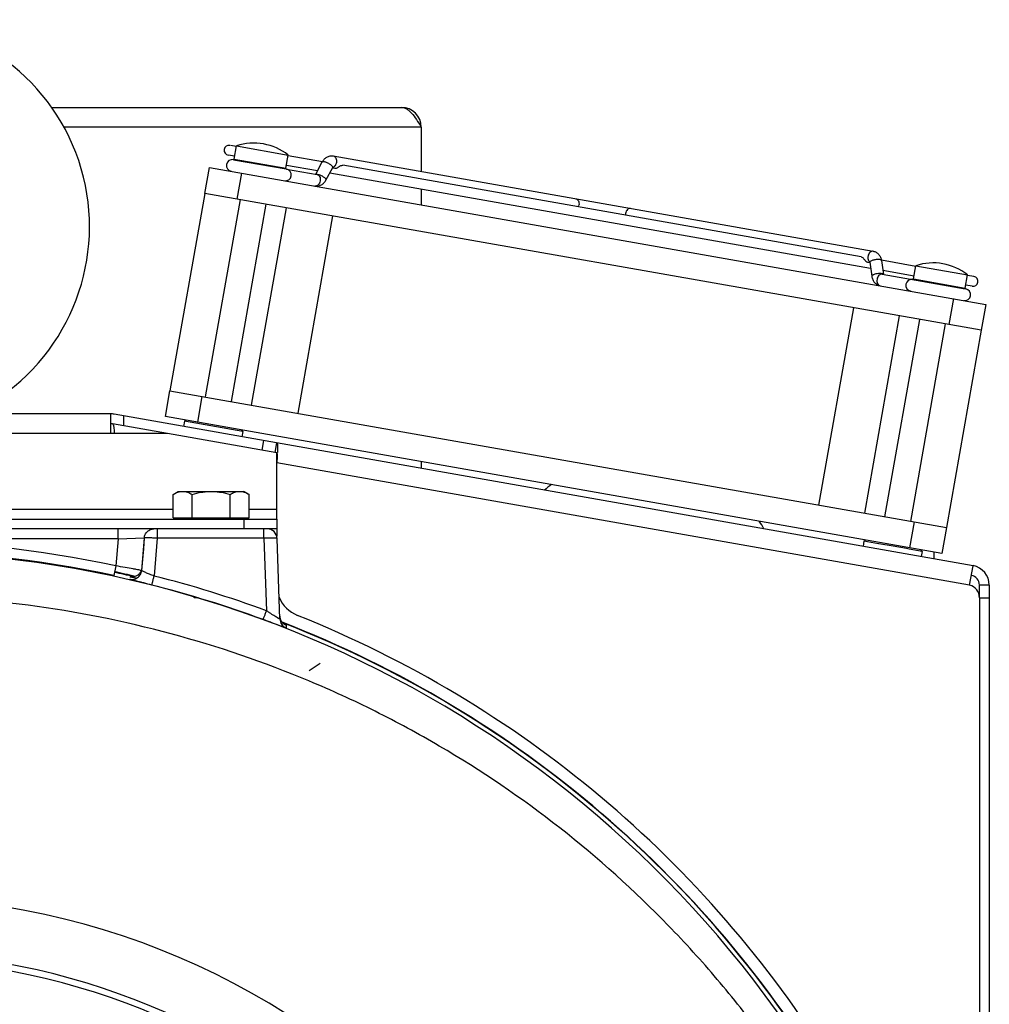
# Model space of a CAD drawing. Extents: x -1622 to 1181, y 8 to 1633.
# Tile 63 of 83: x 60 to 207, y 929 to 1079. Entities that reach past the tile are written whole.
import ezdxf

# ---------------------------------------------------------------- set-up
doc = ezdxf.new("R2010")
doc.units = 0
doc.header["$LTSCALE"] = 65.395
doc.layers.get('0').update_dxf_attribs({"linetype": 'CONTINUOUS'})
doc.layers.add('3_ALL_AXES', color=7, linetype='CONTINUOUS')

msp = doc.modelspace()

# ---------------------------------------------------------------- linework, layer by layer
at = {"color": 6, "linetype": 'CONTINUOUS'}
for p, q in [((64.77, 1065.42), (118.03, 1065.42)), ((121.03, 1062.42), (121.03, 1055.66)), ((121.03, 1052.97), (121.03, 1050.58)), ((121.03, 1011.49), (121.03, 1010.47)), ((99.51, 987.54), (99.08, 999.81)), ((76.86, 993.95), (76.88, 993.95)), ((76.88, 993.95), (76.9, 993.94)), ((76.96, 993.93), (77.05, 993.91)), ((77.05, 993.91), (77.13, 993.9)), ((77.13, 993.9), (77.23, 993.88)), ((77.23, 993.88), (77.39, 993.85)), ((77.39, 993.85), (77.57, 993.81)), ((77.57, 993.81), (77.74, 993.77))]:
    msp.add_line(p, q, dxfattribs=at)
at = {"color": 9, "linetype": 'CONTINUOUS'}
for p, q in [((121.03, 1062.42), (66.64, 1062.42)), ((92.55, 1057.53), (100.42, 1056.14)), ((93, 1051.46), (93.69, 1055.4)), ((195.95, 1039.3), (203.83, 1037.91)), ((202.02, 1036.3), (201.33, 1032.36)), ((87.01, 1017.49), (87.7, 1021.43)), ((75.77, 1016.93), (75.77, 1018.45)), ((73.77, 1015.76), (4.29, 1015.76)), ((96.8, 1013.22), (97.06, 1014.7)), ((204.49, 992.71), (99.03, 1011.3)), ((-5.19, 1004.26), (83.26, 1004.26)), ((94.81, 1004.26), (99.03, 1004.26)), ((94.03, 1002.76), (94.03, 1001.26)), ((74.89, 999.76), (74.89, 1001.26)), ((80.83, 1001.26), (80.83, 999.84)), ((97.08, 999.84), (97.08, 1001.26)), ((196.03, 1002.32), (195.34, 998.38)), ((74.89, 999.76), (3.18, 999.76)), ((74.89, 999.76), (74.52, 995.63)), ((74.89, 999.76), (78.86, 999.89)), ((78.86, 999.89), (78.45, 994.92)), ((78.86, 999.89), (78.73, 998.23)), ((80.83, 999.84), (80.37, 994.09)), ((97.08, 999.84), (80.83, 999.84)), ((97.08, 999.84), (97.47, 988.8)), ((78.73, 998.23), (78.59, 996.58)), ((78.59, 996.58), (78.45, 994.92)), ((207.49, 990.71), (205.99, 990.71)), ((103.96, 979.7), (105.62, 980.81))]:
    msp.add_line(p, q, dxfattribs=at)
at = {"color": 7, "linetype": 'CONTINUOUS'}
for p, q in [((92.55, 1057.53), (92.9, 1059.55)), ((100.42, 1056.14), (100.78, 1058.16)), ((107.64, 1058.02), (189.81, 1043.53)), ((92.43, 1057.45), (100.44, 1056.04)), ((104.96, 1055.24), (105.96, 1057.1)), ((88.07, 1052.33), (88.77, 1056.27)), ((88.77, 1056.27), (206.95, 1035.43)), ((100.51, 1056.03), (105.16, 1055.21)), ((106.52, 1054.35), (107.55, 1056.25)), ((107.54, 1056.21), (107.86, 1056.15)), ((206.25, 1031.49), (88.07, 1052.33)), ((88.2, 1021.34), (93.49, 1051.38)), ((92.13, 1020.64), (97.43, 1050.68)), ((95.21, 1020.1), (100.51, 1050.14)), ((107.52, 1048.9), (102.23, 1018.86)), ((188.97, 1041.85), (189.29, 1041.79)), ((189.3, 1041.84), (189.61, 1039.7)), ((191.08, 1042.1), (191.38, 1040)), ((191.19, 1040.04), (203.81, 1037.81)), ((195.95, 1039.3), (196.31, 1041.32)), ((203.83, 1037.91), (204.19, 1039.93)), ((186.8, 1034.92), (181.51, 1004.89)), ((206.95, 1035.43), (206.25, 1031.49)), ((188.52, 1003.65), (193.82, 1033.68)), ((191.6, 1003.11), (196.9, 1033.14)), ((195.54, 1002.41), (200.84, 1032.45)), ((82.08, 1018.35), (82.78, 1022.29)), ((82.78, 1022.29), (200.96, 1001.46)), ((200.26, 997.52), (82.08, 1018.35)), ((85, 1017.64), (84.86, 1016.85)), ((85, 1017.64), (85.24, 1017.8)), ((93.87, 1016.07), (85, 1017.64)), ((82.41, 1015.76), (74.03, 1017.24)), ((93.87, 1016.07), (93.7, 1016.31)), ((93.87, 1016.07), (93.73, 1015.29)), ((98.77, 1012.87), (99.03, 1014.35)), ((83.26, 1002.96), (94.81, 1002.96)), ((84.03, 1002.76), (84.03, 1002.96)), ((94.03, 1002.76), (94.03, 1002.96)), ((99.03, 1002.76), (99.03, 1001.26)), ((99.03, 1001.26), (-20.97, 1001.26)), ((200.96, 1001.46), (200.26, 997.52)), ((188.41, 999.4), (188.64, 999.57)), ((188.41, 999.4), (188.27, 998.62)), ((190.62, 999.01), (188.41, 999.4)), ((190.67, 999), (190.62, 999.01)), ((192.84, 998.62), (190.67, 999)), ((194.88, 998.26), (192.84, 998.62)), ((195.3, 998.19), (194.88, 998.26)), ((197.27, 997.84), (195.3, 998.19)), ((197.27, 997.84), (197.11, 998.07)), ((197.27, 997.84), (197.13, 997.05)), ((199.03, 997.73), (199.03, 996.72)), ((207.49, 992.71), (205.99, 992.71)), ((205.99, 990.77), (205.99, 992.71)), ((86.53, 990.76), (86.3, 990.99)), ((87.08, 990.76), (86.53, 990.76))]:
    msp.add_line(p, q, dxfattribs=at)
at = {"color": 3, "linetype": 'CONTINUOUS'}
for p, q in [((73.77, 1018.76), (4.29, 1018.76)), ((73.77, 1015.76), (73.77, 1018.76)), ((205.01, 995.66), (74.29, 1018.71)), ((82.41, 1015.76), (73.77, 1015.76)), ((99.03, 1012.83), (82.41, 1015.76)), ((99.03, 1002.76), (99.03, 1012.83)), ((99.04, 1011.45), (99.03, 1011.3)), ((-20.97, 1002.76), (99.03, 1002.76)), ((99.03, 1001.26), (99.03, 1000.15)), ((204.49, 992.71), (205.01, 995.66)), ((207.49, 992.71), (207.49, 915.23)), ((205.99, 990.77), (205.99, 914.26))]:
    msp.add_line(p, q, dxfattribs=at)
at = {"color": 2, "linetype": 'CONTINUOUS'}
for p, q in [((74.52, 995.63), (74.21, 994.17)), ((100.45, 986.62), (100.46, 986.2))]:
    msp.add_line(p, q, dxfattribs=at)
at = {"color": 6, "linetype": 'CONTINUOUS'}
for points in [[(76.89, 993.95), (76.88, 993.95), (76.87, 993.95), (76.85, 993.95), (76.85, 993.95), (76.84, 993.95), (76.84, 993.95)], [(76.84, 993.95), (76.84, 993.95), (76.84, 993.95), (76.85, 993.95), (76.86, 993.95)], [(76.9, 993.94), (76.94, 993.94), (76.96, 993.93)], [(99.54, 987.64), (99.53, 987.69), (99.52, 987.75), (99.51, 987.82), (99.5, 987.88), (99.5, 987.94), (99.5, 987.97)], [(100.27, 986.71), (100.27, 986.71), (100.27, 986.71), (100.27, 986.71), (100.26, 986.71), (100.25, 986.72), (100.24, 986.72), (100.23, 986.73), (100.21, 986.74), (100.19, 986.75), (100.17, 986.77), (100.15, 986.78), (100.12, 986.8), (100.09, 986.83), (100.05, 986.85), (100.02, 986.88), (99.98, 986.91), (99.95, 986.94), (99.92, 986.98), (99.88, 987.01), (99.85, 987.05), (99.82, 987.09), (99.78, 987.13), (99.75, 987.18), (99.73, 987.22), (99.7, 987.27), (99.67, 987.32), (99.65, 987.36), (99.62, 987.42), (99.6, 987.47), (99.58, 987.52), (99.56, 987.58), (99.54, 987.64)]]:
    msp.add_lwpolyline(points, dxfattribs=at)
for centre, radius, start, end in [((39.03, 1047.26), 31.5, 302.4551, 237.5449), ((118.03, 1062.42), 3, 0, 90), ((154.03, 990.26), 22.1, 126.6151, 130.0926), ((97.58, 999.76), 1.5, 2, 90), ((154.03, 990.26), 22.1, 29.9115, 33.3822), ((39.03, 830.26), 115, 40.7074, 139.2925)]:
    msp.add_arc(centre, radius, start, end, dxfattribs=at)
at = {"color": 7, "linetype": 'CONTINUOUS'}
for centre, radius, start, end in [((92.27, 1056.57), 0.9, 80, 260), ((92.74, 1057.5), 0.2, 170, 200.0001), ((100.35, 1055.14), 0.9, 260, 80), ((100.23, 1056.18), 0.2, 319.9999, 350), ((195.68, 1038.33), 0.9, 80, 260), ((196.15, 1039.27), 0.2, 170, 200.0001), ((203.75, 1036.91), 0.9, 260, 80), ((203.63, 1037.95), 0.2, 319.9999, 350), ((73.77, 1015.76), 1.5, 80, 90), ((204.49, 992.71), 1.5, 0, 80), ((39.03, 830.26), 106.5, 44.777, 135.223), ((39.03, 830.26), 105.5, 45.3184, 134.6817)]:
    msp.add_arc(centre, radius, start, end, dxfattribs=at)
at = {"color": 9, "linetype": 'CONTINUOUS'}
for centre, radius, start, end in [((143.78, 1050.73), 1.25, 338.5011, 350.0293), ((153.36, 1049.04), 1.25, 169.9707, 181.4989), ((189.38, 1041.85), 0.0825, 178.9181, 188.2407), ((39.03, 830.26), 169.14, 77.8869, 102.1131), ((39.03, 830.35), 167.43, 26.5777, 153.4223), ((39.03, 830.26), 168.13, 76.8539, 77.8869), ((38.7, 830.97), 167.6, 76.6302, 77.7248), ((39, 830.22), 169.01, 69.7594, 75.8301), ((101, 988.02), 1.5, 182.0177, 194.6465), ((100.99, 988.02), 1.5, 194.6687, 229.6188), ((101.01, 987.59), 1.5, 182.0024, 248.5103), ((39.03, 830.26), 168.17, 30, 68.7938), ((39.03, 830.26), 168.13, 26.4944, 68.7577), ((100.99, 988.01), 1.49, 229.592, 236.2548), ((101, 988.03), 1.51, 236.2527, 244.4096), ((100.99, 988.01), 1.49, 244.4063, 248.5549)]:
    msp.add_arc(centre, radius, start, end, dxfattribs=at)
at = {"color": 3, "linetype": 'CONTINUOUS'}
for centre, radius, start, end in [((73.77, 1015.76), 3, 80, 90), ((62.35, 1014.49), 36.8, 357.1707, 357.5177), ((204.49, 992.71), 3, 0, 80), ((203.99, 990.77), 2, 0, 75.5225), ((104.03, 992.74), 5, 201.9079, 248.1963), ((39.03, 830.26), 170, 31.8311, 68.1963)]:
    msp.add_arc(centre, radius, start, end, dxfattribs=at)
at = {"color": 2, "linetype": 'CONTINUOUS'}
for centre, radius, start, end in [((39.03, 830.26), 167.64, 77.8869, 102.1131), ((77, 995.43), 1.49, 256.988, 265.8256), ((75.74, 987.83), 6.22, 79.5264, 80.3028), ((74.99, 983.7), 10.42, 79.2246, 79.5722), ((74.27, 979.92), 14.26, 78.8593, 79.2283), ((76.99, 995.44), 1.5, 337.3558, 340.1834), ((39, 830.3), 167.51, 69.7593, 75.83)]:
    msp.add_arc(centre, radius, start, end, dxfattribs=at)
at = {"color": 6, "linetype": 'CONTINUOUS'}
for points, knots in [([(118.03, 1065.42), (118.16, 1065.42), (118.42, 1065.37), (118.81, 1065.19), (119.18, 1064.91), (119.7, 1064.38), (120.32, 1063.53), (120.79, 1062.8), (121.03, 1062.42)], [0, 0, 0, 0, 0.086489, 0.180413, 0.28672, 0.407305, 0.687399, 1, 1, 1, 1]), ([(184.88, 905.26), (181.35, 911.76), (175.36, 921.16), (166.18, 932.77), (156.23, 943.73), (142.43, 956.13), (127.09, 966.56), (114.07, 973.61), (100.61, 979.77), (83.06, 985.77), (61.24, 990.12), (39.03, 991.58), (16.83, 990.12), (-4.99, 985.77), (-22.54, 979.77), (-36.01, 973.61), (-49.03, 966.56), (-64.37, 956.13), (-78.17, 943.73), (-88.12, 932.77), (-97.3, 921.16), (-103.28, 911.76), (-106.82, 905.26)], [0, 0, 0, 0, 0.06249, 0.093752, 0.125015, 0.187506, 0.249996, 0.281259, 0.312522, 0.375014, 0.437507, 0.5, 0.562493, 0.624985, 0.687477, 0.718741, 0.750004, 0.812494, 0.874985, 0.906248, 0.93751, 1, 1, 1, 1])]:
    msp.add_open_spline(points, degree=3, knots=knots, dxfattribs=at)
at = {"color": 7, "linetype": 'CONTINUOUS'}
for points, knots in [([(105.96, 1057.1), (106.04, 1057.26), (106.24, 1057.54), (106.65, 1057.87), (107.13, 1058.05), (107.48, 1058.05), (107.64, 1058.02)], [0, 0, 0, 0, 0.2555, 0.50575, 0.753267, 1, 1, 1, 1]), ([(107.86, 1056.15), (107.95, 1056.14), (108.11, 1056.16), (108.31, 1056.26), (108.47, 1056.36), (108.62, 1056.46), (108.82, 1056.57), (108.99, 1056.61), (109.09, 1056.6)], [0, 0, 0, 0, 0.218742, 0.347411, 0.489107, 0.634982, 0.772412, 1, 1, 1, 1]), ([(107.55, 1056.25), (107.55, 1056.26), (107.56, 1056.27), (107.57, 1056.29), (107.57, 1056.29)], [0, 0, 0, 0, 0.437455, 1, 1, 1, 1]), ([(104.84, 1053.44), (105.01, 1053.41), (105.35, 1053.41), (105.83, 1053.59), (106.24, 1053.91), (106.44, 1054.2), (106.52, 1054.35)], [0, 0, 0, 0, 0.246716, 0.494246, 0.744505, 1, 1, 1, 1]), ([(189.81, 1043.53), (189.98, 1043.5), (190.3, 1043.38), (190.69, 1043.05), (190.96, 1042.6), (191.05, 1042.27), (191.08, 1042.1)], [0, 0, 0, 0, 0.246716, 0.494246, 0.744505, 1, 1, 1, 1]), ([(187.96, 1042.69), (188.06, 1042.67), (188.21, 1042.58), (188.36, 1042.4), (188.47, 1042.25), (188.58, 1042.11), (188.73, 1041.95), (188.88, 1041.87), (188.97, 1041.85)], [0, 0, 0, 0, 0.227698, 0.365205, 0.511241, 0.652946, 0.781557, 1, 1, 1, 1]), ([(189.29, 1041.87), (189.29, 1041.88), (189.29, 1041.88), (189.28, 1041.89), (189.29, 1041.88), (189.29, 1041.86), (189.29, 1041.85), (189.3, 1041.84)], [0, 0, 0, 0, 0.169795, 0.186397, 0.222881, 0.47902, 1, 1, 1, 1]), ([(189.61, 1039.7), (189.63, 1039.53), (189.72, 1039.19), (189.99, 1038.75), (190.39, 1038.41), (190.71, 1038.3), (190.87, 1038.27)], [0, 0, 0, 0, 0.2555, 0.50575, 0.753267, 1, 1, 1, 1]), ([(74.03, 1017.24), (74.08, 1017.23), (74.14, 1017.11), (74.18, 1016.96), (74.23, 1016.69), (74.26, 1016.29), (74.28, 1015.95), (74.29, 1015.76)], [0, 0, 0, 0, 0.108251, 0.202172, 0.323204, 0.633185, 1, 1, 1, 1])]:
    msp.add_open_spline(points, degree=3, knots=knots, dxfattribs=at)
at = {"color": 9, "linetype": 'CONTINUOUS'}
for points, knots in [([(107.64, 1058.02), (107.72, 1058), (107.89, 1057.92), (108.06, 1057.68), (108.14, 1057.36), (108.13, 1057.14), (108.11, 1057.02)], [0, 0, 0, 0, 0.209467, 0.444667, 0.711993, 1, 1, 1, 1]), ([(105.96, 1057.1), (105.98, 1057.13), (106.04, 1057.17), (106.18, 1057.17), (106.35, 1057.14), (106.56, 1057.07), (106.78, 1056.97), (107.07, 1056.81), (107.27, 1056.67), (107.38, 1056.57)], [0, 0, 0, 0, 0.053559, 0.13474, 0.248005, 0.38789, 0.544826, 0.707208, 1, 1, 1, 1]), ([(107.38, 1056.57), (107.41, 1056.54), (107.47, 1056.48), (107.54, 1056.38), (107.57, 1056.29), (107.55, 1056.25)], [0, 0, 0, 0, 0.35503, 0.639281, 1, 1, 1, 1]), ([(108.11, 1057.02), (108.08, 1056.85), (107.96, 1056.54), (107.7, 1056.31), (107.56, 1056.26)], [0, 0, 0, 0, 0.541068, 1, 1, 1, 1]), ([(104.97, 1055.24), (105, 1055.26), (105.09, 1055.27), (105.3, 1055.25), (105.63, 1055.14), (106.01, 1054.94), (106.25, 1054.76), (106.36, 1054.67)], [0, 0, 0, 0, 0.065261, 0.158631, 0.418124, 0.723857, 1, 1, 1, 1]), ([(105.16, 1055.21), (105.24, 1055.19), (105.41, 1055.11), (105.58, 1054.87), (105.66, 1054.55), (105.65, 1054.33), (105.63, 1054.21)], [0, 0, 0, 0, 0.209467, 0.444667, 0.711993, 1, 1, 1, 1]), ([(105.63, 1054.21), (105.61, 1054.1), (105.54, 1053.88), (105.35, 1053.61), (105.11, 1053.44), (104.93, 1053.42), (104.84, 1053.44)], [0, 0, 0, 0, 0.288007, 0.555333, 0.790533, 1, 1, 1, 1]), ([(106.36, 1054.67), (106.39, 1054.64), (106.44, 1054.58), (106.51, 1054.48), (106.54, 1054.39), (106.52, 1054.35)], [0, 0, 0, 0, 0.35503, 0.639281, 1, 1, 1, 1]), ([(144.55, 1051.51), (144.63, 1051.5), (144.8, 1051.41), (144.97, 1051.17), (145.05, 1050.86), (145.04, 1050.63), (145.02, 1050.51)], [0, 0, 0, 0, 0.209467, 0.444667, 0.711993, 1, 1, 1, 1]), ([(152.9, 1050.04), (152.82, 1050.05), (152.63, 1050.03), (152.39, 1049.86), (152.21, 1049.59), (152.14, 1049.38), (152.12, 1049.26)], [0, 0, 0, 0, 0.209467, 0.444667, 0.711993, 1, 1, 1, 1]), ([(189.81, 1043.53), (189.73, 1043.54), (189.54, 1043.52), (189.3, 1043.35), (189.12, 1043.08), (189.05, 1042.87), (189.03, 1042.75)], [0, 0, 0, 0, 0.209467, 0.444667, 0.711993, 1, 1, 1, 1]), ([(189.03, 1042.75), (189.02, 1042.69), (188.99, 1042.43), (189.05, 1042.15), (189.16, 1041.99)], [0, 0, 0, 0, 0.268887, 1, 1, 1, 1]), ([(189.16, 1041.99), (189.17, 1041.98), (189.21, 1041.93), (189.25, 1041.88), (189.29, 1041.85)], [0, 0, 0, 0, 0.259258, 1, 1, 1, 1]), ([(189.56, 1042.08), (189.49, 1042.05), (189.39, 1042), (189.3, 1041.89), (189.29, 1041.85)], [0, 0, 0, 0, 0.629019, 1, 1, 1, 1]), ([(191.08, 1042.1), (191.07, 1042.12), (191.02, 1042.18), (190.9, 1042.23), (190.72, 1042.26), (190.5, 1042.27), (190.26, 1042.25), (189.94, 1042.2), (189.7, 1042.14), (189.56, 1042.08)], [0, 0, 0, 0, 0.053559, 0.13474, 0.248005, 0.38789, 0.544826, 0.707208, 1, 1, 1, 1]), ([(191.29, 1040.06), (191.21, 1040.1), (190.99, 1040.13), (190.63, 1040.13), (190.24, 1040.07), (189.99, 1039.99), (189.87, 1039.94)], [0, 0, 0, 0, 0.189622, 0.453664, 0.742776, 1, 1, 1, 1]), ([(191.19, 1040.04), (191.1, 1040.05), (190.91, 1040.03), (190.67, 1039.86), (190.49, 1039.59), (190.42, 1039.38), (190.4, 1039.26)], [0, 0, 0, 0, 0.209467, 0.444667, 0.711993, 1, 1, 1, 1]), ([(191.37, 1040.01), (191.36, 1040.01), (191.34, 1040.03), (191.32, 1040.05), (191.29, 1040.06)], [0, 0, 0, 0, 0.218428, 1, 1, 1, 1]), ([(189.87, 1039.94), (189.83, 1039.92), (189.76, 1039.89), (189.66, 1039.82), (189.6, 1039.74), (189.61, 1039.7)], [0, 0, 0, 0, 0.35503, 0.639281, 1, 1, 1, 1]), ([(190.4, 1039.26), (190.38, 1039.15), (190.37, 1038.92), (190.45, 1038.61), (190.62, 1038.37), (190.79, 1038.28), (190.87, 1038.27)], [0, 0, 0, 0, 0.288007, 0.555333, 0.790533, 1, 1, 1, 1]), ([(78.86, 999.89), (78.88, 1000.07), (78.98, 1000.43), (79.32, 1000.89), (79.8, 1001.19), (80.17, 1001.26), (80.34, 1001.26)], [0, 0, 0, 0, 0.24377, 0.503597, 0.761314, 1, 1, 1, 1]), ([(80.83, 999.84), (80.6, 999.85), (80.17, 999.87), (79.66, 999.89), (79.31, 999.9), (79.11, 999.9), (78.97, 999.9), (78.89, 999.89), (78.86, 999.89)], [0, 0, 0, 0, 0.350516, 0.657485, 0.782486, 0.883133, 0.956346, 1, 1, 1, 1]), ([(99.08, 999.81), (99.08, 999.82), (99.06, 999.82), (99.04, 999.83), (98.99, 999.83), (98.92, 999.84), (98.84, 999.84), (98.7, 999.85), (98.48, 999.85), (98.18, 999.85), (97.84, 999.85), (97.47, 999.85), (97.21, 999.84), (97.08, 999.84)], [0, 0, 0, 0, 0.006167, 0.021041, 0.045117, 0.078286, 0.120266, 0.170672, 0.294795, 0.445946, 0.618356, 0.805421, 1, 1, 1, 1]), ([(80.37, 994.09), (80.14, 994.18), (79.8, 994.31), (79.38, 994.48), (79.1, 994.6), (78.86, 994.7), (78.67, 994.79), (78.54, 994.86), (78.47, 994.9), (78.45, 994.92)], [0, 0, 0, 0, 0.354065, 0.516742, 0.662913, 0.787865, 0.887686, 0.959023, 1, 1, 1, 1]), ([(80, 992.72), (80.01, 992.72), (80.01, 992.73), (80.02, 992.75), (80.03, 992.78), (80.04, 992.82), (80.05, 992.88), (80.08, 992.98), (80.12, 993.14), (80.18, 993.35), (80.24, 993.59), (80.31, 993.84), (80.35, 994.01), (80.37, 994.09)], [0, 0, 0, 0, 0.005722, 0.019766, 0.042667, 0.074921, 0.116847, 0.16807, 0.296227, 0.453877, 0.630909, 0.816304, 1, 1, 1, 1]), ([(96.95, 987.47), (96.95, 987.47), (96.96, 987.48), (96.97, 987.5), (96.98, 987.53), (97, 987.57), (97.02, 987.63), (97.06, 987.72), (97.12, 987.87), (97.2, 988.08), (97.29, 988.31), (97.38, 988.55), (97.44, 988.72), (97.47, 988.8)], [0, 0, 0, 0, 0.005841, 0.01994, 0.042881, 0.075171, 0.117131, 0.168387, 0.296594, 0.454258, 0.631243, 0.816512, 1, 1, 1, 1]), ([(99.51, 987.54), (99.51, 987.53), (99.45, 987.55), (99.41, 987.57), (99.34, 987.61), (99.25, 987.66), (99.09, 987.75), (98.86, 987.89), (98.55, 988.09), (98.21, 988.31), (97.85, 988.55), (97.6, 988.71), (97.47, 988.8)], [0, 0, 0, 0, 0.017459, 0.041196, 0.075046, 0.118683, 0.171337, 0.300127, 0.454265, 0.626716, 0.810657, 1, 1, 1, 1])]:
    msp.add_open_spline(points, degree=3, knots=knots, dxfattribs=at)
at = {"color": 3, "linetype": 'CONTINUOUS'}
for points, knots in [([(99.03, 1014.35), (99.05, 1014.35), (99.08, 1014.31), (99.12, 1014.17), (99.14, 1013.89), (99.14, 1013.44), (99.13, 1013.09), (99.12, 1012.89)], [0, 0, 0, 0, 0.03313, 0.089647, 0.288684, 0.598015, 1, 1, 1, 1]), ([(99.11, 1012.67), (99.11, 1012.57), (99.09, 1012.17), (99.06, 1011.76), (99.04, 1011.45)], [0, 0, 0, 0, 0.238206, 1, 1, 1, 1])]:
    msp.add_open_spline(points, degree=3, knots=knots, dxfattribs=at)
at = {"color": 2, "linetype": 'CONTINUOUS'}
for points, knots in [([(78.45, 994.92), (78.41, 994.93), (78.27, 994.96), (78, 995.02), (77.62, 995.09), (76.92, 995.22), (75.87, 995.4), (75, 995.55), (74.52, 995.63)], [0, 0, 0, 0, 0.037045, 0.106103, 0.204829, 0.329884, 0.641508, 1, 1, 1, 1]), ([(76.63, 993.59), (76.83, 993.54), (77.26, 993.53), (77.87, 993.8), (78.31, 994.3), (78.43, 994.72), (78.45, 994.92)], [0, 0, 0, 0, 0.23746, 0.49897, 0.761159, 1, 1, 1, 1]), ([(80, 992.72), (79.6, 992.82), (79.01, 992.97), (78.26, 993.16), (77.76, 993.28), (77.35, 993.39), (77.02, 993.47), (76.79, 993.54), (76.67, 993.57), (76.63, 993.59)], [0, 0, 0, 0, 0.359197, 0.523487, 0.670354, 0.795071, 0.893599, 0.962669, 1, 1, 1, 1]), ([(76.67, 993.98), (76.67, 993.98), (76.71, 993.98), (76.76, 993.97), (76.79, 993.96)], [0, 0, 0, 0, 0.167698, 1, 1, 1, 1]), ([(78.37, 994.86), (78.32, 994.72), (78.15, 994.45), (77.78, 994.14), (77.35, 993.96), (77.04, 993.94), (76.89, 993.95)], [0, 0, 0, 0, 0.249368, 0.507174, 0.761518, 1, 1, 1, 1]), ([(77.03, 993.92), (77.08, 993.91), (77.31, 993.86), (77.55, 993.81), (77.74, 993.77)], [0, 0, 0, 0, 0.206361, 1, 1, 1, 1]), ([(100.46, 986.2), (100.46, 986.2), (100.45, 986.19), (100.44, 986.2), (100.42, 986.2), (100.37, 986.22), (100.29, 986.24), (100.17, 986.29), (100.01, 986.34), (99.83, 986.41), (99.62, 986.48), (99.29, 986.6), (98.83, 986.77), (98.24, 986.99), (97.61, 987.23), (97.17, 987.39), (96.95, 987.47)], [0, 0, 0, 0, 0.001247, 0.004849, 0.010978, 0.019644, 0.044539, 0.079181, 0.123073, 0.175633, 0.236096, 0.30368, 0.456838, 0.628299, 0.811449, 1, 1, 1, 1]), ([(100.24, 986.72), (100.27, 986.71), (100.32, 986.69), (100.38, 986.66), (100.42, 986.64), (100.43, 986.63), (100.44, 986.63), (100.45, 986.62), (100.45, 986.62)], [0, 0, 0, 0, 0.423999, 0.733647, 0.844541, 0.925614, 0.976989, 1, 1, 1, 1])]:
    msp.add_open_spline(points, degree=3, knots=knots, dxfattribs=at)
at = {"layer": '3_ALL_AXES', "color": 7, "linetype": 'CONTINUOUS'}
for p, q in [((92.88, 1059.45), (91.97, 1059.61)), ((92.9, 1059.55), (100.78, 1058.16)), ((92.62, 1057.98), (91.71, 1058.14)), ((105.99, 1057.14), (100.76, 1058.06)), ((105.23, 1055.75), (100.5, 1056.59)), ((187.96, 1042.69), (109.09, 1056.6)), ((189.43, 1040.91), (107.1, 1055.42)), ((88.07, 1052.33), (82.78, 1022.29)), ((196.29, 1041.22), (191.07, 1042.14)), ((196.03, 1039.74), (191.3, 1040.58)), ((196.31, 1041.32), (204.19, 1039.93)), ((205.15, 1039.66), (204.17, 1039.83)), ((204.89, 1038.18), (203.91, 1038.35)), ((206.25, 1031.49), (200.96, 1001.46)), ((83.26, 1006.51), (84.03, 1006.96)), ((83.26, 1002.96), (83.26, 1006.51)), ((84.03, 1006.96), (94.03, 1006.96)), ((86.15, 1002.96), (86.15, 1006.51)), ((91.92, 1002.96), (91.92, 1006.51)), ((94.81, 1006.51), (94.03, 1006.96)), ((94.81, 1002.96), (94.81, 1006.51))]:
    msp.add_line(p, q, dxfattribs=at)
for centre, radius, start, end in [((91.77, 1058.89), 0.75, 80, 260), ((95.54, 1051.47), 8.5, 51.9275, 108.0725), ((198.94, 1033.24), 8.5, 51.9275, 108.0725), ((205.02, 1038.92), 0.75, 260, 80)]:
    msp.add_arc(centre, radius, start, end, dxfattribs=at)
for points, knots in [([(83.26, 1006.51), (83.37, 1006.58), (83.61, 1006.7), (83.97, 1006.85), (84.33, 1006.94), (84.58, 1006.96), (84.7, 1006.96)], [0, 0, 0, 0, 0.261643, 0.514497, 0.759595, 1, 1, 1, 1]), ([(84.7, 1006.96), (84.82, 1006.96), (85.07, 1006.94), (85.44, 1006.85), (85.8, 1006.7), (86.03, 1006.58), (86.15, 1006.51)], [0, 0, 0, 0, 0.240405, 0.485503, 0.738357, 1, 1, 1, 1]), ([(86.15, 1006.51), (86.61, 1006.65), (87.33, 1006.82), (88.3, 1006.94), (88.79, 1006.96), (89.03, 1006.96)], [0, 0, 0, 0, 0.499901, 0.749952, 1, 1, 1, 1]), ([(89.03, 1006.96), (89.28, 1006.96), (89.76, 1006.94), (90.73, 1006.82), (91.45, 1006.65), (91.92, 1006.51)], [0, 0, 0, 0, 0.250048, 0.500099, 1, 1, 1, 1]), ([(91.92, 1006.51), (92.03, 1006.58), (92.27, 1006.7), (92.63, 1006.85), (92.99, 1006.94), (93.24, 1006.96), (93.36, 1006.96)], [0, 0, 0, 0, 0.261643, 0.514497, 0.759595, 1, 1, 1, 1]), ([(93.36, 1006.96), (93.48, 1006.96), (93.73, 1006.94), (94.1, 1006.85), (94.46, 1006.7), (94.69, 1006.58), (94.81, 1006.51)], [0, 0, 0, 0, 0.240405, 0.485503, 0.738357, 1, 1, 1, 1])]:
    msp.add_open_spline(points, degree=3, knots=knots, dxfattribs=at)

doc.saveas('drawing.dxf')
